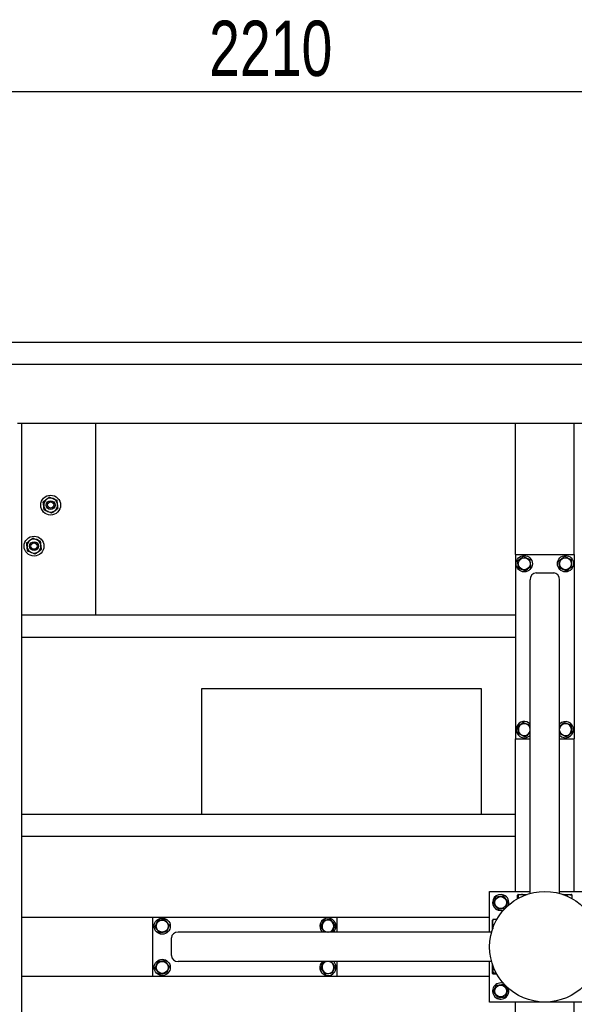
# Model space of a CAD drawing. Header units: millimetres. Extents: x 5 to 589, y 5 to 415.
# Tile 123 of 126: x 483 to 513, y 314 to 367. Entities that reach past the tile are written whole.
import ezdxf

# ---------------------------------------------------------------- set-up
doc = ezdxf.new("R2010")
doc.units = ezdxf.units.MM
doc.layers.add('COTES', color=1, linetype='Continuous')
doc.layers.add('TRAIT-FORT', color=4, linetype='Continuous', lineweight=25)
doc.styles.add('SLDTEXTSTYLE0', font='TXT', dxfattribs={"width": 0.75})
doc.dimstyles.new('SLDDIMSTYLE0', dxfattribs={"dimtxt": 3, "dimasz": 2, "dimexe": 0, "dimexo": 0.0625, "dimgap": 0.75, "dimtad": 1, "dimdec": 0, "dimlfac": 25, "dimrnd": 1e-09, "dimzin": 12, "dimdsep": 46, "dimtxsty": 'SLDTEXTSTYLE0', "dimsah": 1, "dimcen": 0.09, "dimadec": 0, "dimazin": 3, "dimtfac": 1, "dimtdec": 0, "dimtofl": 0, "dimtmove": 0, "dimatfit": 3, "dimfxl": 1, "dimfrac": 2, "dimtolj": 1, "dimtzin": 12, "dimarcsym": 0})

# ---------------------------------------------------------------- blocks, each defined once
blk = doc.blocks.new('_D_25')
at = {"layer": 'COTES', "color": 1, "transparency": 16777216}
for p, q in [((453.561, 350.855), (453.561, 364.426)), ((541.961, 350.855), (541.961, 364.426)), ((541.961, 363.426), (453.561, 363.426))]:
    blk.add_line(p, q, dxfattribs=at)
for points in [[(453.561, 363.426), (455.561, 362.926), (455.561, 363.926)], [(541.961, 363.426), (539.961, 363.926), (539.961, 362.926)]]:
    blk.add_solid(points, dxfattribs=at)
at = {"layer": 'COTES', "color": 1, "transparency": 16777216, "insert": (493.328, 367.293), "char_height": 3, "attachment_point": 1, "style": 'SLDTEXTSTYLE0'}
blk.add_mtext('2210', dxfattribs=at)

msp = doc.modelspace()

# ---------------------------------------------------------------- linework, layer by layer
at = {"layer": 'TRAIT-FORT', "color": 4, "linetype": 'Continuous', "lineweight": 25}
for p, q in [((459.361, 349.855), (536.161, 349.855)), ((477.641, 348.655), (517.881, 348.655)), ((482.921, 345.455), (483.161, 345.455)), ((483.161, 318.655), (483.161, 345.455)), ((483.161, 345.455), (509.961, 345.455)), ((487.161, 345.455), (487.161, 335.055)), ((509.961, 338.335), (509.961, 345.455)), ((509.961, 345.455), (510.201, 345.455)), ((510.201, 345.455), (512.921, 345.455)), ((512.921, 345.455), (513.161, 345.455)), ((513.161, 338.335), (513.161, 345.455)), ((513.161, 345.455), (517.881, 345.455)), ((509.961, 338.335), (509.961, 328.335)), ((509.961, 338.335), (513.161, 338.335)), ((513.161, 338.335), (513.161, 328.335)), ((511.081, 337.335), (512.041, 337.335)), ((510.761, 319.946), (510.761, 336.959)), ((512.361, 319.946), (512.361, 336.959)), ((483.161, 335.055), (509.961, 335.055)), ((483.161, 333.855), (509.961, 333.855)), ((508.121, 331.055), (492.921, 331.055)), ((492.921, 331.055), (492.921, 324.255)), ((508.121, 324.255), (508.121, 331.055)), ((512.368, 328.598), (512.361, 328.653)), ((509.961, 328.335), (510.761, 328.335)), ((509.961, 320.055), (509.961, 328.335)), ((512.361, 328.335), (513.161, 328.335)), ((513.161, 320.055), (513.161, 328.335)), ((483.161, 324.255), (509.961, 324.255)), ((483.161, 323.055), (509.961, 323.055)), ((508.561, 317.855), (508.561, 320.055)), ((508.561, 320.055), (510.761, 320.055)), ((512.361, 320.055), (514.561, 320.055)), ((510.079, 319.664), (510.079, 319.855)), ((510.118, 319.895), (510.098, 319.884)), ((510.118, 319.895), (510.594, 319.895)), ((510.128, 319.691), (510.128, 319.855)), ((512.528, 319.895), (513.004, 319.895)), ((512.729, 319.818), (512.729, 319.855)), ((513.023, 319.884), (513.004, 319.895)), ((513.043, 319.664), (513.043, 319.855)), ((483.161, 318.655), (490.281, 318.655)), ((483.161, 318.415), (483.161, 318.655)), ((483.161, 315.695), (483.161, 318.415)), ((490.281, 315.455), (490.281, 318.655)), ((490.281, 318.655), (500.281, 318.655)), ((500.281, 317.855), (500.281, 318.655)), ((500.281, 318.655), (508.561, 318.655)), ((508.732, 318.518), (508.721, 318.498)), ((508.721, 318.022), (508.721, 318.498)), ((508.952, 318.537), (508.761, 318.537)), ((508.67, 317.855), (491.656, 317.855)), ((500.018, 317.862), (499.963, 317.855)), ((508.798, 318.223), (508.761, 318.223)), ((491.281, 316.575), (491.281, 317.535)), ((508.67, 316.255), (491.656, 316.255)), ((500.281, 315.455), (500.281, 316.255)), ((508.561, 314.055), (508.561, 316.255)), ((483.161, 315.455), (483.161, 315.695)), ((508.721, 315.612), (508.721, 316.088)), ((483.161, 315.455), (490.281, 315.455)), ((483.161, 305.855), (483.161, 315.455)), ((490.281, 315.455), (500.281, 315.455)), ((500.281, 315.455), (508.561, 315.455)), ((508.721, 315.612), (508.732, 315.592)), ((508.925, 315.622), (508.761, 315.622)), ((508.952, 315.573), (508.761, 315.573)), ((514.561, 314.055), (508.561, 314.055)), ((509.961, 305.855), (509.961, 314.055)), ((513.161, 305.855), (513.161, 314.055))]:
    msp.add_line(p, q, dxfattribs=at)
for centre, radius in [((484.721, 341.015), 0.54), ((484.721, 341.015), 0.24), ((484.721, 341.015), 0.17), ((483.822, 338.79), 0.54), ((483.822, 338.79), 0.24), ((483.822, 338.79), 0.17), ((510.441, 337.835), 0.44), ((510.441, 337.835), 0.323), ((512.681, 337.835), 0.44), ((512.681, 337.835), 0.323), ((511.561, 317.055), 3), ((509.161, 319.455), 0.323), ((490.781, 318.175), 0.44), ((490.781, 318.175), 0.323), ((490.781, 315.935), 0.44), ((490.781, 315.935), 0.323), ((509.161, 314.655), 0.323)]:
    msp.add_circle(centre, radius, dxfattribs=at)
for centre, radius, start, end in [((484.721, 341.015), 0.38, 127.1868, 187.1868), ((484.721, 341.015), 0.38, 67.1868, 127.1868), ((484.721, 341.015), 0.38, 7.1868, 67.1868), ((484.721, 341.015), 0.38, 187.1868, 247.1868), ((484.721, 341.015), 0.38, 307.1868, 7.1868), ((484.721, 341.015), 0.38, 247.1868, 307.1868), ((483.822, 338.79), 0.38, 67.1868, 127.1868), ((483.822, 338.79), 0.38, 127.1868, 187.1868), ((483.822, 338.79), 0.38, 187.1868, 247.1868), ((483.822, 338.79), 0.38, 7.1868, 67.1868), ((483.822, 338.79), 0.38, 307.1868, 7.1868), ((483.822, 338.79), 0.38, 247.1868, 307.1868), ((510.441, 328.835), 0.44, 43.3418, 157.2765), ((510.441, 328.835), 0.323, 7.8151, 187.0938), ((512.681, 328.835), 0.323, 187.0938, 172.1849), ((512.681, 328.835), 0.44, 223.3418, 136.6582), ((510.441, 328.835), 0.44, 157.2765, 316.6582), ((510.441, 328.835), 0.323, 187.0938, 352.1849), ((509.161, 319.455), 0.44, 67.2765, 290.3023), ((509.161, 319.455), 0.44, 339.6977, 67.2765), ((499.781, 318.175), 0.44, 313.3418, 226.6582), ((499.781, 318.175), 0.323, 277.0938, 262.1849), ((499.781, 315.935), 0.44, 133.3418, 247.2765), ((499.781, 315.935), 0.323, 97.8151, 277.0938), ((499.781, 315.935), 0.44, 247.2765, 46.6582), ((499.781, 315.935), 0.323, 277.0938, 82.1849), ((509.161, 314.655), 0.44, 69.6977, 20.3023)]:
    msp.add_arc(centre, radius, start, end, dxfattribs=at)
for centre, major_axis, start_param, end_param in [((511.081, 336.959), (0, 0.375), 0, 1.570796), ((512.041, 336.959), (0, 0.375), 4.712389, 6.283185), ((491.656, 317.535), (-0.375, 0), 4.712389, 6.283185), ((491.656, 316.575), (-0.375, 0), 0, 1.570796)]:
    msp.add_ellipse(centre, major_axis=major_axis, ratio=0.852263, start_param=start_param, end_param=end_param, dxfattribs=at)
for points, knots in [([(484.491, 341.318), (484.46, 341.294), (484.399, 341.248), (484.344, 341.206), (484.316, 341.185)], [0, 0, 0, 0, 0.504, 1, 1, 1, 1]), ([(484.666, 341.45), (484.642, 341.432), (484.593, 341.395), (484.533, 341.349), (484.499, 341.323), (484.491, 341.318)], [0, 0, 0, 0, 0.4323851, 0.8795539, 1, 1, 1, 1]), ([(484.666, 341.45), (484.694, 341.439), (484.75, 341.415), (484.82, 341.386), (484.86, 341.369), (484.868, 341.365)], [0, 0, 0, 0, 0.432385, 0.879554, 1, 1, 1, 1]), ([(484.868, 341.365), (484.904, 341.35), (484.974, 341.321), (485.039, 341.294), (485.07, 341.28)], [0, 0, 0, 0, 0.504, 1, 1, 1, 1]), ([(484.344, 340.967), (484.341, 340.991), (484.335, 341.039), (484.326, 341.112), (484.32, 341.16), (484.316, 341.185)], [0, 0, 0, 0, 0.30999, 0.629546, 1, 1, 1, 1]), ([(484.371, 340.75), (484.369, 340.766), (484.364, 340.806), (484.356, 340.875), (484.348, 340.933), (484.344, 340.964), (484.344, 340.967)], [0, 0, 0, 0, 0.237039, 0.589019, 0.951631, 1, 1, 1, 1]), ([(484.951, 340.712), (484.981, 340.736), (485.042, 340.782), (485.098, 340.824), (485.125, 340.845)], [0, 0, 0, 0, 0.504, 1, 1, 1, 1]), ([(485.098, 341.063), (485.095, 341.086), (485.089, 341.134), (485.08, 341.207), (485.074, 341.255), (485.07, 341.28)], [0, 0, 0, 0, 0.30999, 0.629546, 1, 1, 1, 1]), ([(485.125, 340.845), (485.123, 340.861), (485.118, 340.901), (485.11, 340.97), (485.102, 341.028), (485.098, 341.059), (485.098, 341.063)], [0, 0, 0, 0, 0.237039, 0.589019, 0.951631, 1, 1, 1, 1]), ([(484.574, 340.665), (484.538, 340.68), (484.467, 340.709), (484.403, 340.736), (484.371, 340.75)], [0, 0, 0, 0, 0.504, 1, 1, 1, 1]), ([(484.776, 340.58), (484.748, 340.591), (484.692, 340.615), (484.622, 340.644), (484.582, 340.661), (484.574, 340.665)], [0, 0, 0, 0, 0.432385, 0.879554, 1, 1, 1, 1]), ([(484.776, 340.58), (484.8, 340.598), (484.848, 340.635), (484.909, 340.681), (484.943, 340.707), (484.951, 340.712)], [0, 0, 0, 0, 0.432385, 0.879554, 1, 1, 1, 1]), ([(483.767, 339.225), (483.743, 339.207), (483.694, 339.17), (483.634, 339.124), (483.599, 339.098), (483.592, 339.092)], [0, 0, 0, 0, 0.4323851, 0.8795539, 1, 1, 1, 1]), ([(483.767, 339.225), (483.795, 339.213), (483.851, 339.19), (483.921, 339.16), (483.961, 339.144), (483.969, 339.14)], [0, 0, 0, 0, 0.432385, 0.879554, 1, 1, 1, 1]), ([(483.592, 339.092), (483.561, 339.069), (483.5, 339.023), (483.445, 338.981), (483.417, 338.96)], [0, 0, 0, 0, 0.504, 1, 1, 1, 1]), ([(483.445, 338.742), (483.442, 338.766), (483.436, 338.813), (483.427, 338.887), (483.421, 338.934), (483.417, 338.96)], [0, 0, 0, 0, 0.30999, 0.629546, 1, 1, 1, 1]), ([(483.472, 338.525), (483.47, 338.541), (483.465, 338.581), (483.456, 338.65), (483.449, 338.707), (483.445, 338.739), (483.445, 338.742)], [0, 0, 0, 0, 0.237039, 0.589019, 0.951631, 1, 1, 1, 1]), ([(483.969, 339.14), (484.005, 339.125), (484.075, 339.095), (484.14, 339.068), (484.171, 339.055)], [0, 0, 0, 0, 0.504, 1, 1, 1, 1]), ([(484.199, 338.837), (484.196, 338.861), (484.19, 338.908), (484.181, 338.982), (484.175, 339.029), (484.171, 339.055)], [0, 0, 0, 0, 0.30999, 0.629546, 1, 1, 1, 1]), ([(484.226, 338.62), (484.224, 338.636), (484.219, 338.676), (484.21, 338.745), (484.203, 338.802), (484.199, 338.834), (484.199, 338.837)], [0, 0, 0, 0, 0.237039, 0.589019, 0.951631, 1, 1, 1, 1]), ([(483.674, 338.439), (483.639, 338.454), (483.568, 338.484), (483.504, 338.511), (483.472, 338.525)], [0, 0, 0, 0, 0.504, 1, 1, 1, 1]), ([(483.877, 338.354), (483.849, 338.366), (483.793, 338.39), (483.723, 338.419), (483.683, 338.436), (483.674, 338.439)], [0, 0, 0, 0, 0.432385, 0.879554, 1, 1, 1, 1]), ([(483.877, 338.354), (483.901, 338.373), (483.949, 338.409), (484.01, 338.455), (484.044, 338.481), (484.051, 338.487)], [0, 0, 0, 0, 0.432385, 0.879554, 1, 1, 1, 1]), ([(484.051, 338.487), (484.082, 338.51), (484.143, 338.557), (484.199, 338.599), (484.226, 338.62)], [0, 0, 0, 0, 0.504, 1, 1, 1, 1]), ([(510.392, 338.225), (510.365, 338.204), (510.31, 338.162), (510.229, 338.101), (510.151, 338.042), (510.103, 338.006), (510.079, 337.988)], [0, 0, 0, 0, 0.264605, 0.534948, 0.765343, 1, 1, 1, 1]), ([(510.392, 338.225), (510.424, 338.211), (510.487, 338.184), (510.581, 338.145), (510.671, 338.107), (510.726, 338.083), (510.754, 338.072)], [0, 0, 0, 0, 0.264605, 0.534948, 0.765343, 1, 1, 1, 1]), ([(512.632, 338.225), (512.605, 338.204), (512.55, 338.162), (512.469, 338.101), (512.391, 338.042), (512.343, 338.006), (512.319, 337.988)], [0, 0, 0, 0, 0.264605, 0.534948, 0.765343, 1, 1, 1, 1]), ([(512.632, 338.225), (512.664, 338.211), (512.727, 338.184), (512.821, 338.145), (512.911, 338.107), (512.966, 338.083), (512.994, 338.072)], [0, 0, 0, 0, 0.264605, 0.534948, 0.765343, 1, 1, 1, 1]), ([(510.128, 337.598), (510.122, 337.648), (510.111, 337.73), (510.097, 337.849), (510.087, 337.929), (510.081, 337.975), (510.079, 337.988)], [0, 0, 0, 0, 0.385549, 0.637642, 0.896546, 1, 1, 1, 1]), ([(510.489, 337.445), (510.458, 337.459), (510.395, 337.485), (510.3, 337.525), (510.211, 337.563), (510.156, 337.586), (510.128, 337.598)], [0, 0, 0, 0, 0.264605, 0.534948, 0.765343, 1, 1, 1, 1]), ([(510.489, 337.445), (510.517, 337.466), (510.571, 337.507), (510.653, 337.569), (510.731, 337.628), (510.778, 337.664), (510.803, 337.682)], [0, 0, 0, 0, 0.2646049, 0.5349477, 0.7653431, 1, 1, 1, 1]), ([(510.803, 337.682), (510.796, 337.732), (510.786, 337.814), (510.771, 337.933), (510.761, 338.013), (510.756, 338.059), (510.754, 338.072)], [0, 0, 0, 0, 0.385549, 0.637642, 0.896546, 1, 1, 1, 1]), ([(512.368, 337.598), (512.362, 337.648), (512.351, 337.73), (512.337, 337.849), (512.327, 337.929), (512.321, 337.975), (512.319, 337.988)], [0, 0, 0, 0, 0.385549, 0.637642, 0.896546, 1, 1, 1, 1]), ([(512.729, 337.445), (512.698, 337.459), (512.635, 337.485), (512.54, 337.525), (512.451, 337.563), (512.396, 337.586), (512.368, 337.598)], [0, 0, 0, 0, 0.264605, 0.534948, 0.765343, 1, 1, 1, 1]), ([(512.729, 337.445), (512.757, 337.466), (512.811, 337.507), (512.893, 337.569), (512.971, 337.628), (513.018, 337.664), (513.043, 337.682)], [0, 0, 0, 0, 0.2646049, 0.5349477, 0.7653431, 1, 1, 1, 1]), ([(513.043, 337.682), (513.036, 337.732), (513.026, 337.814), (513.011, 337.933), (513.001, 338.013), (512.996, 338.059), (512.994, 338.072)], [0, 0, 0, 0, 0.385549, 0.637642, 0.896546, 1, 1, 1, 1]), ([(510.392, 329.225), (510.365, 329.204), (510.31, 329.162), (510.229, 329.101), (510.151, 329.042), (510.103, 329.006), (510.079, 328.988)], [0, 0, 0, 0, 0.264605, 0.534948, 0.765343, 1, 1, 1, 1]), ([(510.392, 329.225), (510.424, 329.211), (510.487, 329.184), (510.581, 329.145), (510.671, 329.107), (510.726, 329.083), (510.754, 329.072)], [0, 0, 0, 0, 0.264605, 0.534948, 0.765343, 1, 1, 1, 1]), ([(510.761, 329.017), (510.76, 329.022), (510.758, 329.041), (510.756, 329.059), (510.754, 329.072)], [0, 0, 0, 0, 0.277734, 1, 1, 1, 1]), ([(512.632, 329.225), (512.605, 329.204), (512.55, 329.162), (512.469, 329.101), (512.405, 329.053), (512.371, 329.027), (512.361, 329.019)], [0, 0, 0, 0, 0.305751, 0.618131, 0.884353, 1, 1, 1, 1]), ([(512.632, 329.225), (512.664, 329.211), (512.727, 329.184), (512.821, 329.145), (512.911, 329.107), (512.966, 329.083), (512.994, 329.072)], [0, 0, 0, 0, 0.264605, 0.534948, 0.765343, 1, 1, 1, 1]), ([(513.043, 328.682), (513.036, 328.732), (513.026, 328.814), (513.011, 328.933), (513.001, 329.013), (512.996, 329.059), (512.994, 329.072)], [0, 0, 0, 0, 0.385549, 0.637642, 0.896546, 1, 1, 1, 1]), ([(510.128, 328.598), (510.122, 328.648), (510.111, 328.73), (510.097, 328.849), (510.087, 328.929), (510.081, 328.975), (510.079, 328.988)], [0, 0, 0, 0, 0.385549, 0.637642, 0.896546, 1, 1, 1, 1]), ([(510.489, 328.445), (510.458, 328.459), (510.395, 328.485), (510.3, 328.525), (510.211, 328.563), (510.156, 328.586), (510.128, 328.598)], [0, 0, 0, 0, 0.264605, 0.534948, 0.765343, 1, 1, 1, 1]), ([(510.489, 328.445), (510.517, 328.466), (510.571, 328.507), (510.653, 328.569), (510.717, 328.617), (510.751, 328.643), (510.761, 328.651)], [0, 0, 0, 0, 0.305751, 0.618131, 0.884353, 1, 1, 1, 1]), ([(512.729, 328.445), (512.698, 328.459), (512.635, 328.485), (512.54, 328.525), (512.451, 328.563), (512.396, 328.586), (512.368, 328.598)], [0, 0, 0, 0, 0.264605, 0.534948, 0.765343, 1, 1, 1, 1]), ([(512.729, 328.445), (512.757, 328.466), (512.811, 328.507), (512.893, 328.569), (512.971, 328.628), (513.018, 328.664), (513.043, 328.682)], [0, 0, 0, 0, 0.2646049, 0.5349477, 0.7653431, 1, 1, 1, 1]), ([(508.771, 319.406), (508.785, 319.438), (508.811, 319.501), (508.851, 319.595), (508.889, 319.685), (508.912, 319.74), (508.924, 319.768)], [0, 0, 0, 0, 0.264605, 0.534948, 0.765343, 1, 1, 1, 1]), ([(508.771, 319.406), (508.792, 319.379), (508.833, 319.324), (508.895, 319.243), (508.954, 319.165), (508.99, 319.117), (509.008, 319.093)], [0, 0, 0, 0, 0.264605, 0.534948, 0.765343, 1, 1, 1, 1]), ([(508.924, 319.768), (508.974, 319.774), (509.056, 319.784), (509.175, 319.799), (509.255, 319.809), (509.301, 319.815), (509.314, 319.817)], [0, 0, 0, 0, 0.3855495, 0.6376419, 0.8965462, 1, 1, 1, 1]), ([(509.55, 319.503), (509.53, 319.531), (509.488, 319.586), (509.427, 319.667), (509.368, 319.745), (509.332, 319.793), (509.314, 319.817)], [0, 0, 0, 0, 0.264605, 0.534948, 0.765343, 1, 1, 1, 1]), ([(509.55, 319.503), (509.537, 319.472), (509.51, 319.409), (509.471, 319.315), (509.433, 319.225), (509.409, 319.17), (509.398, 319.142)], [0, 0, 0, 0, 0.264605, 0.534948, 0.765343, 1, 1, 1, 1]), ([(510.128, 319.855), (510.122, 319.867), (510.111, 319.887), (510.097, 319.885), (510.087, 319.871), (510.081, 319.858), (510.079, 319.855)], [0, 0, 0, 0, 0.385549, 0.637642, 0.896546, 1, 1, 1, 1]), ([(510.489, 319.855), (510.458, 319.864), (510.395, 319.881), (510.3, 319.888), (510.211, 319.878), (510.156, 319.863), (510.128, 319.855)], [0, 0, 0, 0, 0.264605, 0.534948, 0.765343, 1, 1, 1, 1]), ([(512.729, 319.855), (512.698, 319.864), (512.639, 319.881), (512.578, 319.883), (512.55, 319.884)], [0, 0, 0, 0, 0.533105, 1, 1, 1, 1]), ([(512.729, 319.855), (512.757, 319.864), (512.811, 319.881), (512.893, 319.888), (512.971, 319.878), (513.018, 319.863), (513.043, 319.855)], [0, 0, 0, 0, 0.264605, 0.534948, 0.765343, 1, 1, 1, 1]), ([(513.043, 319.855), (513.036, 319.869), (513.03, 319.884), (513.024, 319.883), (513.023, 319.883)], [0, 0, 0, 0, 0.977492, 1, 1, 1, 1]), ([(509.008, 319.093), (509.058, 319.099), (509.14, 319.11), (509.259, 319.124), (509.339, 319.134), (509.385, 319.14), (509.398, 319.142)], [0, 0, 0, 0, 0.385549, 0.637642, 0.896546, 1, 1, 1, 1]), ([(490.391, 318.126), (490.405, 318.158), (490.431, 318.221), (490.471, 318.315), (490.509, 318.405), (490.532, 318.46), (490.544, 318.488)], [0, 0, 0, 0, 0.264605, 0.534948, 0.765343, 1, 1, 1, 1]), ([(490.934, 318.537), (490.884, 318.53), (490.802, 318.52), (490.683, 318.505), (490.603, 318.495), (490.557, 318.49), (490.544, 318.488)], [0, 0, 0, 0, 0.385549, 0.637642, 0.896546, 1, 1, 1, 1]), ([(491.17, 318.223), (491.15, 318.251), (491.108, 318.306), (491.047, 318.387), (490.988, 318.465), (490.952, 318.513), (490.934, 318.537)], [0, 0, 0, 0, 0.264605, 0.534948, 0.765343, 1, 1, 1, 1]), ([(499.391, 318.126), (499.405, 318.158), (499.431, 318.221), (499.471, 318.315), (499.509, 318.405), (499.532, 318.46), (499.544, 318.488)], [0, 0, 0, 0, 0.264605, 0.534948, 0.765343, 1, 1, 1, 1]), ([(499.934, 318.537), (499.884, 318.53), (499.802, 318.52), (499.683, 318.505), (499.603, 318.495), (499.557, 318.49), (499.544, 318.488)], [0, 0, 0, 0, 0.385549, 0.637642, 0.896546, 1, 1, 1, 1]), ([(500.17, 318.223), (500.15, 318.251), (500.108, 318.306), (500.047, 318.387), (499.988, 318.465), (499.952, 318.513), (499.934, 318.537)], [0, 0, 0, 0, 0.264605, 0.534948, 0.765343, 1, 1, 1, 1]), ([(508.761, 318.223), (508.752, 318.251), (508.735, 318.306), (508.728, 318.387), (508.738, 318.465), (508.753, 318.513), (508.761, 318.537)], [0, 0, 0, 0, 0.264605, 0.534948, 0.765343, 1, 1, 1, 1]), ([(508.761, 318.537), (508.747, 318.53), (508.732, 318.524), (508.732, 318.518), (508.732, 318.518)], [0, 0, 0, 0, 0.977492, 1, 1, 1, 1]), ([(490.391, 318.126), (490.412, 318.099), (490.453, 318.044), (490.515, 317.963), (490.574, 317.885), (490.61, 317.837), (490.628, 317.813)], [0, 0, 0, 0, 0.264605, 0.534948, 0.765343, 1, 1, 1, 1]), ([(491.018, 317.862), (490.968, 317.856), (490.886, 317.845), (490.767, 317.831), (490.687, 317.821), (490.641, 317.815), (490.628, 317.813)], [0, 0, 0, 0, 0.385549, 0.637642, 0.896546, 1, 1, 1, 1]), ([(491.17, 318.223), (491.157, 318.192), (491.13, 318.129), (491.091, 318.035), (491.053, 317.945), (491.029, 317.89), (491.018, 317.862)], [0, 0, 0, 0, 0.264605, 0.534948, 0.765343, 1, 1, 1, 1]), ([(499.391, 318.126), (499.412, 318.099), (499.453, 318.044), (499.515, 317.963), (499.563, 317.899), (499.589, 317.865), (499.597, 317.855)], [0, 0, 0, 0, 0.305751, 0.618131, 0.884353, 1, 1, 1, 1]), ([(500.17, 318.223), (500.157, 318.192), (500.13, 318.129), (500.091, 318.035), (500.053, 317.945), (500.029, 317.89), (500.018, 317.862)], [0, 0, 0, 0, 0.264605, 0.534948, 0.765343, 1, 1, 1, 1]), ([(508.761, 318.223), (508.752, 318.192), (508.734, 318.129), (508.732, 318.063), (508.731, 318.03)], [0, 0, 0, 0, 0.495418, 1, 1, 1, 1]), ([(490.391, 315.886), (490.405, 315.918), (490.431, 315.981), (490.471, 316.075), (490.509, 316.165), (490.532, 316.22), (490.544, 316.248)], [0, 0, 0, 0, 0.264605, 0.534948, 0.765343, 1, 1, 1, 1]), ([(490.934, 316.297), (490.884, 316.29), (490.802, 316.28), (490.683, 316.265), (490.603, 316.255), (490.557, 316.25), (490.544, 316.248)], [0, 0, 0, 0, 0.385549, 0.637642, 0.896546, 1, 1, 1, 1]), ([(491.17, 315.983), (491.15, 316.011), (491.108, 316.066), (491.047, 316.147), (490.988, 316.225), (490.952, 316.273), (490.934, 316.297)], [0, 0, 0, 0, 0.264605, 0.534948, 0.765343, 1, 1, 1, 1]), ([(499.391, 315.886), (499.405, 315.918), (499.431, 315.981), (499.471, 316.075), (499.509, 316.165), (499.532, 316.22), (499.544, 316.248)], [0, 0, 0, 0, 0.264605, 0.534948, 0.765343, 1, 1, 1, 1]), ([(499.599, 316.255), (499.594, 316.254), (499.575, 316.252), (499.557, 316.25), (499.544, 316.248)], [0, 0, 0, 0, 0.277734, 1, 1, 1, 1]), ([(500.17, 315.983), (500.15, 316.011), (500.108, 316.066), (500.047, 316.147), (499.999, 316.211), (499.973, 316.245), (499.965, 316.255)], [0, 0, 0, 0, 0.305751, 0.618131, 0.884353, 1, 1, 1, 1]), ([(490.391, 315.886), (490.412, 315.859), (490.453, 315.804), (490.515, 315.723), (490.574, 315.645), (490.61, 315.597), (490.628, 315.573)], [0, 0, 0, 0, 0.264605, 0.534948, 0.765343, 1, 1, 1, 1]), ([(491.17, 315.983), (491.157, 315.952), (491.13, 315.889), (491.091, 315.795), (491.053, 315.705), (491.029, 315.65), (491.018, 315.622)], [0, 0, 0, 0, 0.264605, 0.534948, 0.765343, 1, 1, 1, 1]), ([(499.391, 315.886), (499.412, 315.859), (499.453, 315.804), (499.515, 315.723), (499.574, 315.645), (499.61, 315.597), (499.628, 315.573)], [0, 0, 0, 0, 0.264605, 0.534948, 0.765343, 1, 1, 1, 1]), ([(500.17, 315.983), (500.157, 315.952), (500.13, 315.889), (500.091, 315.795), (500.053, 315.705), (500.029, 315.65), (500.018, 315.622)], [0, 0, 0, 0, 0.264605, 0.534948, 0.765343, 1, 1, 1, 1]), ([(508.761, 315.983), (508.752, 315.952), (508.735, 315.889), (508.728, 315.795), (508.738, 315.705), (508.753, 315.65), (508.761, 315.622)], [0, 0, 0, 0, 0.264605, 0.534948, 0.765343, 1, 1, 1, 1]), ([(491.018, 315.622), (490.968, 315.616), (490.886, 315.605), (490.767, 315.591), (490.687, 315.581), (490.641, 315.575), (490.628, 315.573)], [0, 0, 0, 0, 0.385549, 0.637642, 0.896546, 1, 1, 1, 1]), ([(500.018, 315.622), (499.968, 315.616), (499.886, 315.605), (499.767, 315.591), (499.687, 315.581), (499.641, 315.575), (499.628, 315.573)], [0, 0, 0, 0, 0.385549, 0.637642, 0.896546, 1, 1, 1, 1]), ([(508.761, 315.622), (508.749, 315.616), (508.729, 315.605), (508.731, 315.591), (508.745, 315.581), (508.757, 315.575), (508.761, 315.573)], [0, 0, 0, 0, 0.3855495, 0.6376419, 0.8965462, 1, 1, 1, 1]), ([(508.771, 314.606), (508.785, 314.638), (508.811, 314.701), (508.851, 314.795), (508.889, 314.885), (508.912, 314.94), (508.924, 314.968)], [0, 0, 0, 0, 0.264605, 0.534948, 0.765343, 1, 1, 1, 1]), ([(508.771, 314.606), (508.792, 314.579), (508.833, 314.524), (508.895, 314.443), (508.954, 314.365), (508.99, 314.317), (509.008, 314.293)], [0, 0, 0, 0, 0.264605, 0.534948, 0.765343, 1, 1, 1, 1]), ([(508.924, 314.968), (508.974, 314.974), (509.056, 314.984), (509.175, 314.999), (509.255, 315.009), (509.301, 315.015), (509.314, 315.017)], [0, 0, 0, 0, 0.3855495, 0.6376419, 0.8965462, 1, 1, 1, 1]), ([(509.55, 314.703), (509.53, 314.731), (509.488, 314.786), (509.427, 314.867), (509.368, 314.945), (509.332, 314.993), (509.314, 315.017)], [0, 0, 0, 0, 0.264605, 0.534948, 0.765343, 1, 1, 1, 1]), ([(509.55, 314.703), (509.537, 314.672), (509.51, 314.609), (509.471, 314.515), (509.433, 314.425), (509.409, 314.37), (509.398, 314.342)], [0, 0, 0, 0, 0.264605, 0.534948, 0.765343, 1, 1, 1, 1]), ([(509.008, 314.293), (509.058, 314.299), (509.14, 314.31), (509.259, 314.324), (509.339, 314.334), (509.385, 314.34), (509.398, 314.342)], [0, 0, 0, 0, 0.385549, 0.637642, 0.896546, 1, 1, 1, 1])]:
    msp.add_open_spline(points, degree=3, knots=knots, dxfattribs=at)

# ---------------------------------------------------------------- dimensions: what is measured, and where the dimension line sits
at = {"layer": 'COTES', "color": 1}
dim = msp.add_linear_dim(base=(453.561, 363.426), p1=(541.961, 349.855), p2=(453.561, 349.855), dimstyle='SLDDIMSTYLE0', dxfattribs=at)
dim.commit()
dim.dimension.update_dxf_attribs({"geometry": '_D_25', "text_midpoint": (497.761, 363.426), "dimtype": 160})

doc.saveas('drawing.dxf')
